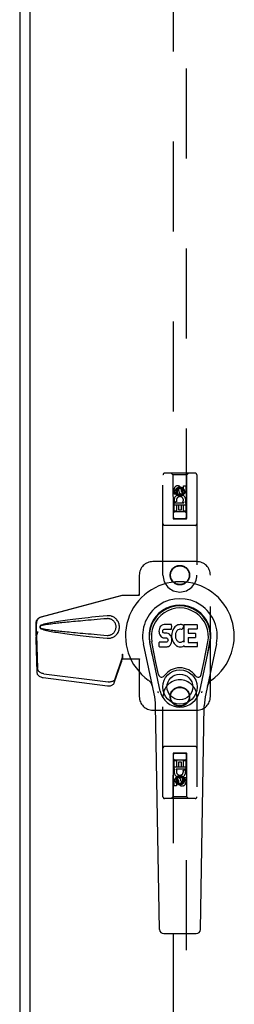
# Model space of a CAD drawing. Header units: inches. Extents: x 0 to 303, y 0 to 196.
# Tile 88 of 100: x 103.25 to 107.22, y 93.95 to 112.18. Entities that reach past the tile are written whole.
import ezdxf

# ---------------------------------------------------------------- set-up
doc = ezdxf.new("R2010")
doc.units = ezdxf.units.IN
doc.header["$LTSCALE"] = 16.67597
doc.header["$MEASUREMENT"] = 0
doc.linetypes.add('HIDDEN', pattern=[0.2, 0.1, -0.1])
doc.layers.add('MASTER_DOOR_ASSEMBLY', color=7, linetype='CONTINUOUS')
doc.layers.add('SLAVE_DOOR_ASSEMBLY', color=7, linetype='CONTINUOUS')

msp = doc.modelspace()

# ---------------------------------------------------------------- linework, layer by layer
at = {"layer": 'MASTER_DOOR_ASSEMBLY', "color": 3, "linetype": 'Continuous'}
msp.add_line((103.442, 139.865), (103.442, 61.683), dxfattribs=at)
at = {"layer": 'MASTER_DOOR_ASSEMBLY', "color": 8, "linetype": 'HIDDEN'}
for p, q in [((106.088, 139.946), (106.088, 102.944)), ((106.338, 102.944), (106.338, 139.946)), ((105.901, 101.899), (105.901, 103.756)), ((106.496, 103.786), (105.931, 103.786)), ((106.083, 103.756), (106.053, 103.786)), ((106.083, 103.756), (106.087, 102.946)), ((106.343, 103.756), (106.083, 103.756)), ((106.34, 102.946), (106.343, 103.756)), ((106.343, 103.756), (106.373, 103.786)), ((106.526, 103.756), (106.526, 101.899)), ((106.107, 103.396), (106.107, 103.489)), ((106.149, 103.396), (106.107, 103.396)), ((106.149, 103.489), (106.149, 103.396)), ((106.213, 103.518), (106.151, 103.482)), ((106.151, 103.482), (106.151, 103.41)), ((106.151, 103.482), (106.161, 103.476)), ((106.151, 103.41), (106.161, 103.415)), ((106.151, 103.41), (106.213, 103.374)), ((106.213, 103.506), (106.161, 103.476)), ((106.161, 103.476), (106.161, 103.415)), ((106.161, 103.415), (106.213, 103.385)), ((106.193, 103.46), (106.193, 103.489)), ((106.213, 103.518), (106.213, 103.506)), ((106.276, 103.482), (106.213, 103.518)), ((106.266, 103.476), (106.213, 103.506)), ((106.213, 103.385), (106.266, 103.415)), ((106.213, 103.374), (106.276, 103.41)), ((106.213, 103.374), (106.213, 103.385)), ((106.234, 103.503), (106.234, 103.456)), ((106.276, 103.482), (106.266, 103.476)), ((106.266, 103.415), (106.266, 103.476)), ((106.276, 103.41), (106.266, 103.415)), ((106.276, 103.41), (106.276, 103.482)), ((106.278, 103.46), (106.278, 103.553)), ((106.278, 103.553), (106.32, 103.553)), ((106.32, 103.553), (106.32, 103.46)), ((106.341, 103.196), (106.086, 103.196)), ((106.107, 103.084), (106.107, 103.24)), ((106.107, 103.24), (106.284, 103.24)), ((106.155, 103.264), (106.116, 103.248)), ((106.149, 103.197), (106.149, 103.084)), ((106.192, 103.197), (106.149, 103.197)), ((106.192, 103.105), (106.192, 103.197)), ((106.234, 103.197), (106.234, 103.105)), ((106.278, 103.197), (106.234, 103.197)), ((106.284, 103.24), (106.266, 103.253)), ((106.278, 103.084), (106.278, 103.197)), ((106.31, 103.244), (106.308, 103.24)), ((106.308, 103.24), (106.32, 103.24)), ((106.32, 103.24), (106.32, 103.084)), ((106.149, 103.084), (106.107, 103.084)), ((106.298, 103.071), (106.128, 103.071)), ((106.234, 103.105), (106.192, 103.105)), ((106.32, 103.084), (106.278, 103.084)), ((106.087, 102.946), (106.34, 102.946)), ((106.088, 102.948), (106.338, 102.948)), ((106.088, 102.944), (106.338, 102.944)), ((106.496, 102.821), (105.931, 102.821)), ((106.526, 102.149), (105.713, 102.149)), ((105.463, 101.899), (105.463, 101.546)), ((106.776, 99.649), (106.776, 101.899)), ((103.648, 101.127), (105.146, 101.529)), ((103.656, 101.127), (105.153, 101.529)), ((105.146, 101.529), (105.466, 101.529)), ((105.459, 101.529), (105.463, 101.546)), ((105.466, 101.529), (105.463, 101.546)), ((103.556, 100.776), (103.556, 101.006)), ((103.577, 100.858), (103.556, 100.776)), ((103.563, 100.776), (103.563, 101.006)), ((103.585, 100.858), (103.563, 100.776)), ((103.564, 100.787), (103.551, 100.716)), ((103.551, 100.726), (103.551, 100.716)), ((103.551, 100.716), (103.57, 100.101)), ((103.562, 100.804), (103.553, 100.747)), ((103.556, 100.776), (103.563, 100.776)), ((103.564, 100.787), (103.583, 100.172)), ((105.001, 99.907), (105.133, 100.291)), ((105.015, 99.978), (105.147, 100.362)), ((105.133, 100.291), (105.147, 100.362)), ((105.143, 100.357), (105.133, 100.291)), ((105.146, 100.436), (105.153, 100.436)), ((105.146, 100.436), (105.146, 100.426)), ((105.146, 100.436), (105.146, 100.349)), ((105.146, 100.426), (105.146, 100.396)), ((105.146, 100.378), (105.146, 100.372)), ((105.146, 100.349), (105.466, 100.349)), ((105.153, 100.436), (105.153, 100.349)), ((105.459, 100.349), (105.463, 100.332)), ((105.466, 100.349), (105.463, 100.332)), ((105.463, 100.332), (105.463, 99.649)), ((103.687, 100.002), (104.875, 99.85)), ((103.701, 100.073), (104.888, 99.921)), ((105.901, 97.792), (105.901, 99.649)), ((106.526, 99.649), (106.526, 97.792)), ((105.713, 99.399), (106.526, 99.399)), ((106.496, 98.727), (105.931, 98.727)), ((106.087, 98.602), (106.083, 97.792)), ((106.087, 98.602), (106.34, 98.602)), ((106.338, 98.603), (106.088, 98.603)), ((106.088, 98.603), (106.088, 61.602)), ((106.338, 98.6), (106.088, 98.6)), ((106.107, 98.464), (106.149, 98.464)), ((106.107, 98.308), (106.107, 98.464)), ((106.128, 98.477), (106.298, 98.477)), ((106.149, 98.464), (106.149, 98.35)), ((106.278, 98.464), (106.32, 98.464)), ((106.278, 98.35), (106.278, 98.464)), ((106.32, 98.464), (106.32, 98.308)), ((106.338, 61.602), (106.338, 98.603)), ((106.343, 97.792), (106.34, 98.602)), ((106.086, 98.352), (106.341, 98.352)), ((106.119, 98.308), (106.107, 98.308)), ((106.117, 98.304), (106.119, 98.308)), ((106.32, 98.308), (106.143, 98.308)), ((106.143, 98.308), (106.161, 98.295)), ((106.149, 98.35), (106.193, 98.35)), ((106.193, 98.442), (106.235, 98.442)), ((106.193, 98.35), (106.193, 98.442)), ((106.235, 98.442), (106.235, 98.35)), ((106.235, 98.35), (106.278, 98.35)), ((106.272, 98.283), (106.311, 98.3)), ((106.213, 98.174), (106.151, 98.138)), ((106.151, 98.138), (106.161, 98.132)), ((106.151, 98.138), (106.151, 98.066)), ((106.213, 98.163), (106.161, 98.132)), ((106.161, 98.132), (106.161, 98.072)), ((106.193, 98.045), (106.193, 98.091)), ((106.276, 98.138), (106.213, 98.174)), ((106.213, 98.174), (106.213, 98.163)), ((106.266, 98.132), (106.213, 98.163)), ((106.276, 98.138), (106.266, 98.132)), ((106.266, 98.072), (106.266, 98.132)), ((106.276, 98.066), (106.276, 98.138)), ((106.278, 98.151), (106.32, 98.151)), ((106.278, 98.059), (106.278, 98.151)), ((106.32, 98.151), (106.32, 98.059)), ((106.107, 97.995), (106.107, 98.088)), ((106.149, 97.995), (106.107, 97.995)), ((106.149, 98.088), (106.149, 97.995)), ((106.151, 98.066), (106.161, 98.072)), ((106.151, 98.066), (106.213, 98.03)), ((106.161, 98.072), (106.213, 98.041)), ((106.213, 98.041), (106.266, 98.072)), ((106.213, 98.03), (106.276, 98.066)), ((106.213, 98.03), (106.213, 98.041)), ((106.234, 98.088), (106.234, 98.059)), ((106.276, 98.066), (106.266, 98.072)), ((106.496, 97.762), (105.931, 97.762)), ((106.083, 97.792), (106.053, 97.762)), ((106.343, 97.792), (106.083, 97.792)), ((106.343, 97.792), (106.373, 97.762))]:
    msp.add_line(p, q, dxfattribs=at)
at = {"layer": 'MASTER_DOOR_ASSEMBLY', "color": 7, "linetype": 'Continuous'}
for p, q in [((105.829, 100.888), (105.827, 100.864)), ((105.827, 100.864), (105.828, 100.841)), ((105.828, 100.841), (105.832, 100.817)), ((105.834, 100.912), (105.829, 100.888)), ((105.844, 100.934), (105.834, 100.912)), ((105.857, 100.954), (105.844, 100.934)), ((105.866, 100.962), (105.857, 100.954)), ((105.875, 100.968), (105.866, 100.962)), ((105.897, 100.978), (105.875, 100.968)), ((105.92, 100.985), (105.897, 100.978)), ((105.898, 100.853), (105.899, 100.868)), ((105.899, 100.845), (105.898, 100.853)), ((105.899, 100.868), (105.901, 100.883)), ((105.901, 100.838), (105.899, 100.845)), ((105.901, 100.883), (105.904, 100.89)), ((105.906, 100.832), (105.901, 100.838)), ((105.904, 100.89), (105.91, 100.894)), ((105.912, 100.828), (105.906, 100.832)), ((105.91, 100.894), (105.924, 100.899)), ((105.926, 100.824), (105.912, 100.828)), ((106.06, 100.985), (105.92, 100.985)), ((105.924, 100.899), (105.939, 100.9)), ((105.951, 100.824), (105.926, 100.824)), ((105.939, 100.9), (106.052, 100.9)), ((105.974, 100.823), (105.951, 100.824)), ((106.052, 100.9), (106.058, 100.9)), ((106.058, 100.9), (106.06, 100.906)), ((106.062, 100.942), (106.06, 100.985)), ((106.06, 100.906), (106.061, 100.919)), ((106.061, 100.919), (106.062, 100.942)), ((106.068, 100.843), (106.064, 100.821)), ((106.074, 100.865), (106.068, 100.843)), ((106.083, 100.885), (106.074, 100.865)), ((106.094, 100.905), (106.083, 100.885)), ((106.107, 100.923), (106.094, 100.905)), ((106.121, 100.94), (106.107, 100.923)), ((106.138, 100.955), (106.121, 100.94)), ((106.137, 100.832), (106.133, 100.819)), ((106.142, 100.844), (106.137, 100.832)), ((106.156, 100.968), (106.138, 100.955)), ((106.157, 100.867), (106.142, 100.844)), ((106.176, 100.977), (106.156, 100.968)), ((106.165, 100.877), (106.157, 100.867)), ((106.176, 100.885), (106.165, 100.877)), ((106.198, 100.982), (106.176, 100.977)), ((106.201, 100.895), (106.176, 100.885)), ((106.22, 100.984), (106.198, 100.982)), ((106.213, 100.899), (106.201, 100.895)), ((106.227, 100.898), (106.213, 100.899)), ((106.243, 100.983), (106.22, 100.984)), ((106.24, 100.895), (106.227, 100.898)), ((106.252, 100.89), (106.24, 100.895)), ((106.254, 100.982), (106.243, 100.983)), ((106.264, 100.978), (106.254, 100.982)), ((106.284, 100.961), (106.258, 100.893)), ((106.283, 100.966), (106.264, 100.978)), ((106.293, 100.983), (106.53, 100.983)), ((106.293, 100.658), (106.293, 100.983)), ((106.363, 100.895), (106.363, 100.828)), ((106.53, 100.9), (106.368, 100.9)), ((106.535, 100.979), (106.535, 100.904)), ((105.848, 99.751), (105.655, 100.655)), ((105.703, 100.429), (105.659, 100.656)), ((105.771, 100.282), (105.696, 100.663)), ((105.83, 100.579), (105.83, 100.654)), ((105.832, 100.817), (105.84, 100.795)), ((105.894, 100.659), (105.834, 100.658)), ((105.84, 100.795), (105.853, 100.775)), ((105.853, 100.775), (105.87, 100.757)), ((105.87, 100.757), (105.889, 100.744)), ((105.889, 100.744), (105.901, 100.74)), ((105.954, 100.659), (105.894, 100.659)), ((105.901, 100.74), (105.912, 100.738)), ((105.912, 100.738), (105.96, 100.738)), ((105.97, 100.66), (105.954, 100.659)), ((105.96, 100.738), (105.967, 100.737)), ((105.967, 100.737), (105.974, 100.734)), ((105.976, 100.663), (105.97, 100.66)), ((105.998, 100.818), (105.974, 100.823)), ((105.974, 100.734), (105.98, 100.73)), ((105.982, 100.669), (105.976, 100.663)), ((105.98, 100.73), (105.985, 100.724)), ((105.991, 100.681), (105.982, 100.669)), ((105.985, 100.724), (105.992, 100.71)), ((105.993, 100.688), (105.991, 100.681)), ((105.992, 100.71), (105.994, 100.695)), ((105.994, 100.695), (105.993, 100.688)), ((106.009, 100.813), (105.998, 100.818)), ((106.019, 100.806), (106.009, 100.813)), ((106.036, 100.79), (106.019, 100.806)), ((106.049, 100.77), (106.036, 100.79)), ((106.058, 100.747), (106.049, 100.77)), ((106.051, 100.631), (106.059, 100.653)), ((106.065, 100.724), (106.058, 100.747)), ((106.059, 100.653), (106.066, 100.676)), ((106.064, 100.821), (106.06, 100.777)), ((106.06, 100.777), (106.06, 100.755)), ((106.06, 100.755), (106.064, 100.733)), ((106.064, 100.733), (106.068, 100.711)), ((106.067, 100.7), (106.065, 100.724)), ((106.066, 100.676), (106.067, 100.7)), ((106.068, 100.711), (106.075, 100.69)), ((106.075, 100.69), (106.096, 100.65)), ((106.096, 100.65), (106.109, 100.632)), ((106.13, 100.793), (106.129, 100.766)), ((106.129, 100.766), (106.13, 100.752)), ((106.133, 100.819), (106.13, 100.793)), ((106.13, 100.752), (106.133, 100.74)), ((106.133, 100.74), (106.144, 100.715)), ((106.144, 100.715), (106.157, 100.692)), ((106.157, 100.692), (106.166, 100.682)), ((106.166, 100.682), (106.176, 100.673)), ((106.176, 100.673), (106.187, 100.665)), ((106.187, 100.665), (106.199, 100.661)), ((106.199, 100.661), (106.212, 100.658)), ((106.212, 100.658), (106.226, 100.658)), ((106.226, 100.658), (106.239, 100.66)), ((106.239, 100.66), (106.252, 100.664)), ((106.252, 100.664), (106.264, 100.669)), ((106.264, 100.669), (106.275, 100.677)), ((106.281, 100.676), (106.293, 100.658)), ((106.365, 100.737), (106.365, 100.659)), ((106.368, 100.823), (106.499, 100.823)), ((106.499, 100.741), (106.369, 100.741)), ((106.369, 100.655), (106.531, 100.655)), ((106.504, 100.819), (106.504, 100.746)), ((106.535, 100.65), (106.535, 100.578)), ((106.579, 99.751), (106.772, 100.655)), ((106.656, 100.282), (106.731, 100.663)), ((106.724, 100.429), (106.768, 100.656)), ((105.737, 99.704), (105.54, 100.63)), ((105.835, 100.574), (105.979, 100.574)), ((105.979, 100.574), (105.991, 100.575)), ((105.991, 100.575), (106.002, 100.579)), ((106.002, 100.579), (106.022, 100.593)), ((106.022, 100.593), (106.039, 100.61)), ((106.039, 100.61), (106.045, 100.62)), ((106.045, 100.62), (106.051, 100.631)), ((106.109, 100.632), (106.124, 100.615)), ((106.124, 100.615), (106.14, 100.6)), ((106.14, 100.6), (106.158, 100.587)), ((106.158, 100.587), (106.168, 100.581)), ((106.168, 100.581), (106.178, 100.578)), ((106.178, 100.578), (106.2, 100.572)), ((106.2, 100.572), (106.222, 100.57)), ((106.222, 100.57), (106.244, 100.573)), ((106.244, 100.573), (106.265, 100.58)), ((106.265, 100.58), (106.284, 100.591)), ((106.284, 100.591), (106.285, 100.591)), ((106.295, 100.591), (106.285, 100.591)), ((106.295, 100.578), (106.295, 100.591)), ((106.531, 100.574), (106.3, 100.574)), ((106.887, 100.63), (106.69, 99.704)), ((105.819, 100.057), (105.771, 100.282)), ((106.608, 100.057), (106.656, 100.282)), ((105.835, 95.339), (105.763, 99.479)), ((106.592, 95.339), (106.664, 99.479)), ((105.914, 95.262), (106.513, 95.262))]:
    msp.add_line(p, q, dxfattribs=at)
at = {"layer": 'MASTER_DOOR_ASSEMBLY', "color": 8, "linetype": 'HIDDEN'}
for points in [[(103.556, 101.006), (103.556, 101.019), (103.559, 101.033), (103.562, 101.046), (103.567, 101.059), (103.574, 101.071), (103.581, 101.082), (103.59, 101.092), (103.6, 101.102), (103.611, 101.11), (103.623, 101.117), (103.635, 101.122), (103.648, 101.127)], [(103.656, 101.127), (103.643, 101.122), (103.63, 101.117), (103.619, 101.11), (103.608, 101.102), (103.598, 101.092), (103.589, 101.082), (103.581, 101.071), (103.575, 101.059), (103.57, 101.046), (103.566, 101.033), (103.564, 101.019), (103.563, 101.006)], [(104.87, 101.147), (104.794, 101.139), (104.721, 101.132), (104.652, 101.125), (104.585, 101.118), (104.521, 101.111), (104.459, 101.104), (104.4, 101.097), (104.344, 101.091), (104.289, 101.084), (104.237, 101.078), (104.188, 101.072), (104.14, 101.066), (104.094, 101.06), (104.05, 101.054), (104.008, 101.048), (103.968, 101.042), (103.929, 101.036), (103.892, 101.03), (103.857, 101.024), (103.823, 101.017), (103.791, 101.011), (103.76, 101.004), (103.73, 100.998), (103.703, 100.99), (103.676, 100.982), (103.651, 100.974)], [(104.87, 101.093), (104.806, 101.088), (104.745, 101.083), (104.686, 101.078), (104.629, 101.073), (104.574, 101.068), (104.521, 101.064), (104.471, 101.059), (104.422, 101.055), (104.375, 101.05), (104.33, 101.046), (104.287, 101.042), (104.246, 101.038), (104.206, 101.035), (104.168, 101.031), (104.132, 101.027), (104.098, 101.024), (104.065, 101.021), (104.034, 101.017), (104.004, 101.014), (103.975, 101.011), (103.947, 101.008), (103.919, 101.004), (103.892, 101.001), (103.865, 100.998), (103.838, 100.994), (103.811, 100.991), (103.784, 100.987), (103.758, 100.983), (103.731, 100.979), (103.704, 100.974), (103.678, 100.969), (103.651, 100.963)], [(104.909, 101.147), (104.896, 101.148), (104.883, 101.148), (104.87, 101.147)], [(104.87, 100.731), (104.882, 100.73), (104.895, 100.73), (104.908, 100.731), (104.921, 100.732), (104.934, 100.735), (104.946, 100.738), (104.959, 100.742), (104.971, 100.747), (104.982, 100.752), (104.994, 100.758), (105.005, 100.766), (105.017, 100.774), (105.028, 100.783), (105.039, 100.795), (105.05, 100.807), (105.061, 100.821), (105.07, 100.837), (105.078, 100.853), (105.084, 100.869), (105.09, 100.886), (105.093, 100.903), (105.095, 100.921), (105.096, 100.938), (105.096, 100.955), (105.093, 100.973), (105.09, 100.99), (105.085, 101.007), (105.079, 101.023), (105.071, 101.04), (105.062, 101.055), (105.051, 101.069), (105.04, 101.082), (105.029, 101.093), (105.018, 101.103), (105.006, 101.112), (104.995, 101.119), (104.983, 101.125), (104.971, 101.131), (104.959, 101.136), (104.947, 101.14), (104.934, 101.143), (104.922, 101.145), (104.909, 101.147)], [(104.87, 100.784), (104.879, 100.784), (104.888, 100.784), (104.898, 100.785), (104.907, 100.786), (104.916, 100.788), (104.925, 100.79), (104.934, 100.793), (104.943, 100.797), (104.951, 100.801), (104.96, 100.805), (104.968, 100.811), (104.976, 100.817), (104.984, 100.824), (104.992, 100.832), (105, 100.841), (105.008, 100.851), (105.014, 100.862), (105.02, 100.873), (105.024, 100.884), (105.028, 100.896), (105.031, 100.906), (105.032, 100.917), (105.034, 100.928), (105.034, 100.938), (105.034, 100.948), (105.033, 100.959), (105.031, 100.97), (105.028, 100.98), (105.025, 100.992), (105.021, 101.003), (105.015, 101.014), (105.009, 101.025), (105.001, 101.035), (104.993, 101.045), (104.985, 101.053), (104.977, 101.06), (104.969, 101.066), (104.961, 101.072), (104.952, 101.077), (104.944, 101.081), (104.935, 101.084), (104.926, 101.087), (104.917, 101.09), (104.907, 101.092), (104.898, 101.093), (104.888, 101.094), (104.879, 101.094), (104.87, 101.093)], [(103.585, 100.858), (103.58, 100.838), (103.575, 100.819), (103.569, 100.8), (103.564, 100.782), (103.558, 100.764), (103.553, 100.747)], [(103.577, 100.858), (103.575, 100.848), (103.572, 100.839), (103.57, 100.829), (103.567, 100.82), (103.564, 100.812), (103.562, 100.804)], [(103.651, 100.974), (103.645, 100.971), (103.64, 100.967), (103.635, 100.962), (103.632, 100.957), (103.629, 100.951), (103.628, 100.945), (103.627, 100.939), (103.628, 100.933), (103.629, 100.927), (103.632, 100.921), (103.635, 100.916), (103.64, 100.911), (103.645, 100.907), (103.651, 100.904)], [(103.651, 100.963), (103.646, 100.961), (103.642, 100.959), (103.638, 100.955), (103.635, 100.952), (103.633, 100.948), (103.631, 100.943), (103.631, 100.939), (103.631, 100.934), (103.633, 100.93), (103.635, 100.926), (103.638, 100.922), (103.642, 100.919), (103.646, 100.916), (103.651, 100.915)], [(103.651, 100.915), (103.678, 100.909), (103.704, 100.903), (103.731, 100.899), (103.757, 100.895), (103.784, 100.891), (103.811, 100.887), (103.838, 100.883), (103.864, 100.88), (103.891, 100.877), (103.918, 100.873), (103.946, 100.87), (103.974, 100.867), (104.003, 100.864), (104.033, 100.861), (104.065, 100.857), (104.097, 100.854), (104.132, 100.85), (104.168, 100.847), (104.205, 100.843), (104.245, 100.839), (104.286, 100.836), (104.329, 100.832), (104.374, 100.827), (104.421, 100.823), (104.47, 100.819), (104.521, 100.814), (104.574, 100.81), (104.629, 100.805), (104.686, 100.8), (104.745, 100.795), (104.806, 100.79), (104.87, 100.784)], [(103.651, 100.904), (103.674, 100.896), (103.698, 100.889), (103.723, 100.882), (103.75, 100.876), (103.778, 100.869), (103.807, 100.864), (103.837, 100.858), (103.869, 100.852), (103.902, 100.846), (103.937, 100.841), (103.973, 100.835), (104.01, 100.83), (104.049, 100.824), (104.09, 100.819), (104.132, 100.813), (104.176, 100.807), (104.222, 100.801), (104.27, 100.796), (104.32, 100.79), (104.372, 100.784), (104.426, 100.777), (104.482, 100.771), (104.54, 100.765), (104.601, 100.758), (104.664, 100.752), (104.73, 100.745), (104.798, 100.738), (104.87, 100.731)], [(103.553, 100.747), (103.553, 100.742), (103.551, 100.726)], [(103.562, 100.804), (103.562, 100.801), (103.563, 100.798), (103.563, 100.795), (103.563, 100.793), (103.564, 100.79), (103.564, 100.787)], [(105.146, 100.409), (105.146, 100.401), (105.145, 100.388), (105.144, 100.374), (105.142, 100.358), (105.14, 100.34), (105.139, 100.329)], [(105.153, 100.436), (105.151, 100.416), (105.148, 100.396), (105.145, 100.376), (105.143, 100.357)], [(105.146, 100.396), (105.146, 100.387), (105.146, 100.378)], [(105.146, 100.372), (105.147, 100.37), (105.147, 100.367), (105.147, 100.365), (105.147, 100.362)], [(103.57, 100.101), (103.571, 100.09), (103.574, 100.079), (103.579, 100.067), (103.586, 100.057), (103.595, 100.047), (103.605, 100.037), (103.616, 100.028), (103.629, 100.021), (103.642, 100.014), (103.657, 100.009), (103.672, 100.005), (103.687, 100.002)], [(103.701, 100.073), (103.685, 100.076), (103.67, 100.08), (103.656, 100.085), (103.642, 100.092), (103.63, 100.099), (103.618, 100.108), (103.608, 100.118), (103.6, 100.128), (103.593, 100.139), (103.588, 100.15), (103.585, 100.161), (103.583, 100.172)], [(105.015, 99.978), (105.011, 99.969), (105.005, 99.96), (104.998, 99.951), (104.989, 99.944), (104.98, 99.937), (104.969, 99.931), (104.957, 99.927), (104.944, 99.923), (104.931, 99.921), (104.917, 99.92), (104.903, 99.92), (104.888, 99.921)], [(104.875, 99.85), (104.889, 99.849), (104.903, 99.849), (104.917, 99.85), (104.93, 99.852), (104.943, 99.856), (104.955, 99.86), (104.966, 99.866), (104.976, 99.873), (104.984, 99.88), (104.992, 99.889), (104.997, 99.898), (105.001, 99.907)]]:
    msp.add_lwpolyline(points, dxfattribs=at)
at = {"layer": 'MASTER_DOOR_ASSEMBLY', "color": 7, "linetype": 'Continuous'}
for points in [[(105.815, 99.721), (105.813, 99.726), (105.812, 99.732), (105.81, 99.738), (105.809, 99.743)], [(106.618, 99.743), (106.616, 99.738), (106.615, 99.732), (106.613, 99.726), (106.612, 99.721)]]:
    msp.add_lwpolyline(points, dxfattribs=at)
at = {"layer": 'MASTER_DOOR_ASSEMBLY', "color": 8, "linetype": 'HIDDEN'}
for centre, radius in [((106.213, 103.446), 0.085), ((106.213, 103.446), 0.0845), ((106.213, 101.899), 0.18), ((106.213, 101.899), 0.172), ((106.213, 99.649), 0.18), ((106.213, 99.649), 0.172), ((106.213, 98.102), 0.085), ((106.213, 98.102), 0.0845)]:
    msp.add_circle(centre, radius, dxfattribs=at)
at = {"layer": 'MASTER_DOOR_ASSEMBLY', "color": 7, "linetype": 'Continuous'}
for radius in [0.317, 0.238]:
    msp.add_circle((106.213, 99.829), radius, dxfattribs=at)
at = {"layer": 'MASTER_DOOR_ASSEMBLY', "color": 8, "linetype": 'HIDDEN'}
for centre, radius, start, end in [((105.931, 103.756), 0.03, 90, 180), ((106.496, 103.756), 0.03, 0, 90), ((106.171, 103.489), 0.0644, 12.2995, 180.0775), ((106.214, 103.29), 0.107, 334.2636, 203.4027), ((106.171, 103.489), 0.0219, 359.9011, 180), ((106.257, 103.46), 0.0635, 180, 360), ((106.256, 103.46), 0.0219, 190.307, 360), ((106.214, 103.29), 0.0639, 324.8895, 203.4026), ((106.128, 103.031), 0.04, 90, 180), ((106.298, 103.031), 0.04, 0, 90), ((105.931, 102.851), 0.03, 180, 270), ((106.128, 102.986), 0.04, 180, 270), ((106.298, 102.986), 0.04, 270, 360), ((106.496, 102.851), 0.03, 270, 360), ((105.713, 101.899), 0.25, 90, 180), ((106.526, 101.899), 0.25, 0, 90), ((106.213, 101.899), 0.312, 180, 360), ((106.213, 99.649), 0.312, 0, 180), ((105.713, 99.649), 0.25, 180, 270), ((106.526, 99.649), 0.25, 270, 360), ((105.931, 98.697), 0.03, 90, 180), ((106.496, 98.697), 0.03, 0, 90), ((106.128, 98.562), 0.04, 90, 180), ((106.128, 98.517), 0.04, 180, 270), ((106.298, 98.562), 0.04, 0, 90), ((106.298, 98.517), 0.04, 270, 360), ((106.213, 98.258), 0.107, 154.2636, 23.4027), ((106.213, 98.258), 0.0639, 144.8895, 23.4026), ((106.17, 98.088), 0.0635, 0, 180), ((106.171, 98.088), 0.0219, 10.307, 180), ((106.256, 98.059), 0.0644, 192.2995, 0.0775), ((106.256, 98.059), 0.0219, 179.9011, 360), ((105.931, 97.792), 0.03, 180, 270), ((106.496, 97.792), 0.03, 270, 360)]:
    msp.add_arc(centre, radius, start, end, dxfattribs=at)
at = {"layer": 'MASTER_DOOR_ASSEMBLY', "color": 7, "linetype": 'Continuous'}
for centre, radius, start, end in [((106.213, 100.774), 1.004, 305.5066, 234.4934), ((106.213, 100.774), 0.689, 347.9703, 192.0297), ((106.213, 100.774), 0.571, 347.9703, 192.0297), ((106.213, 100.764), 0.527, 348.9402, 191.0594), ((106.254, 100.895), 0.00448, 246.1578, 339.0016), ((106.28, 100.963), 0.00448, 339.0016, 51.8729), ((106.368, 100.895), 0.00448, 90, 180), ((106.368, 100.828), 0.00448, 180, 270), ((106.53, 100.979), 0.00448, 0, 90), ((106.53, 100.904), 0.00448, 270, 360), ((105.834, 100.654), 0.00448, 90, 180.0119), ((106.278, 100.673), 0.00448, 34.0893, 127.3444), ((106.369, 100.737), 0.00448, 90, 180), ((106.369, 100.659), 0.00448, 180, 270), ((106.499, 100.819), 0.00448, 0, 90), ((106.499, 100.746), 0.00448, 270, 360), ((106.531, 100.65), 0.00448, 0, 90), ((105.835, 100.579), 0.00483, 180, 270), ((106.3, 100.578), 0.00448, 180, 270), ((106.531, 100.578), 0.00448, 270, 360), ((106.213, 99.829), 0.354, 35.4237, 144.5763), ((105.516, 99.796), 0.197, 12.0297, 54.4934), ((105.877, 100.069), 0.0591, 192.0297, 324.5763), ((106.55, 100.069), 0.0591, 215.4237, 347.9703), ((106.911, 99.796), 0.197, 125.5066, 167.9703), ((106.213, 99.829), 0.374, 192.0297, 347.9703), ((104.582, 99.458), 1.181, 1, 12.0297), ((107.845, 99.458), 1.181, 167.9703, 179), ((105.914, 95.341), 0.0787, 181, 270), ((106.513, 95.341), 0.0787, 270, 359)]:
    msp.add_arc(centre, radius, start, end, dxfattribs=at)
msp.add_ellipse((106.213, 100.764), major_axis=(0, 0.565), ratio=0.999848, start_param=-1.76365, end_param=1.76365, dxfattribs=at)
at = {"layer": 'SLAVE_DOOR_ASSEMBLY', "color": 3, "linetype": 'Continuous'}
msp.add_line((103.255, 140), (103.255, 61.548), dxfattribs=at)

doc.saveas('drawing.dxf')
